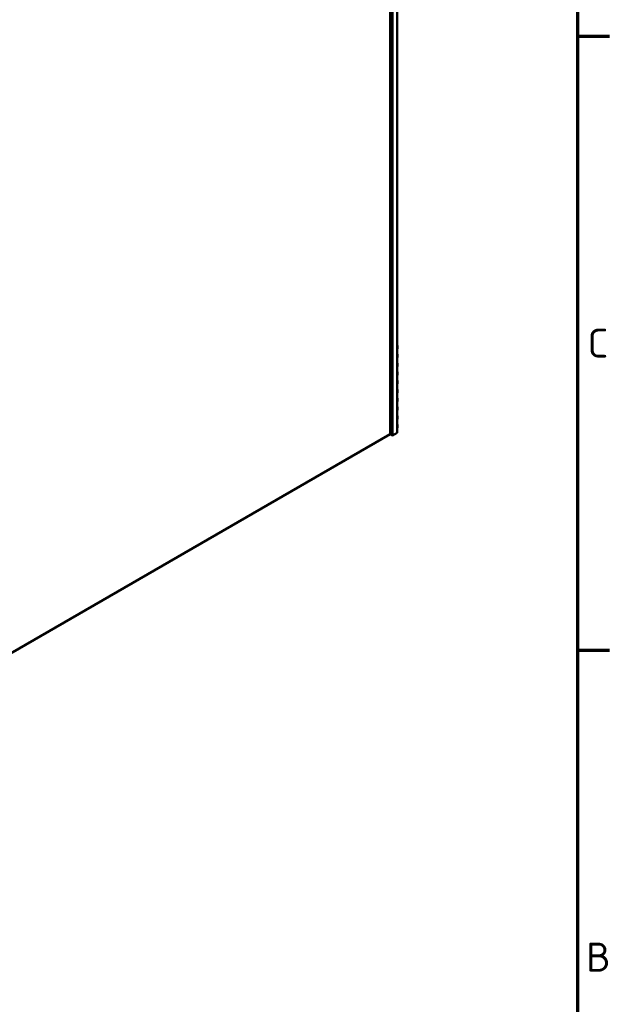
# Model space of a CAD drawing. Header units: millimetres. Extents: x 0 to 4584, y -120 to 1188.
# Tile 92 of 105: x 1507 to 1650, y 211 to 449. Entities that reach past the tile are written whole.
import ezdxf

# ---------------------------------------------------------------- set-up
doc = ezdxf.new("R2010")
doc.units = ezdxf.units.MM
doc.header["$LTSCALE"] = 2
doc.layers.get('0').update_dxf_attribs({"lineweight": 25})
doc.layers.add('Rahmen (ISO)', color=7, linetype='Continuous', lineweight=70)
doc.layers.add('Sichtbar (ISO)', color=7, linetype='Continuous', lineweight=50)
doc.styles.add('Notiztext (DIN)', font='isocpeur.ttf')

# ---------------------------------------------------------------- blocks, each defined once
blk = doc.blocks.new('Ränder Vorgaberahmen')
at = {"layer": 'Rahmen (ISO)'}
for p, q in [((821, 222.75), (824.9, 222.75)), ((821, 148.5), (824.9, 148.5))]:
    blk.add_line(p, q, dxfattribs=at)
at = {"layer": 'Rahmen (ISO)', "flags": 128}
blk.add_lwpolyline([(20, 20), (20, 574), (821, 574), (821, 20), (20, 20)], dxfattribs=at)
at = {"layer": 'Rahmen (ISO)', "char_height": 3.5, "attachment_point": 7, "style": 'Notiztext (DIN)'}
for s, insert in [('C', (822.23, 183.88)), ('B', (822.05, 109.63))]:
    blk.add_mtext(s, dxfattribs=dict(at, insert=insert))

msp = doc.modelspace()

# ---------------------------------------------------------------- linework, layer by layer
at = {"layer": 'Sichtbar (ISO)'}
for p, q in [((1596.6907, 349.2544), (1596.6907, 553.2152)), ((1597.2564, 552.8886), (1597.2564, 348.9278)), ((1598.3877, 553.5418), (1598.3877, 349.581)), ((1598.3877, 370.7364), (1598.4514, 370.6997)), ((1598.3877, 370.6629), (1598.4514, 370.6997)), ((1598.3877, 369.8464), (1598.4514, 369.8832)), ((1598.4514, 370.6997), (1598.4514, 369.8832)), ((1598.3877, 368.6135), (1598.4514, 368.5768)), ((1598.3877, 368.54), (1598.4514, 368.5768)), ((1598.3877, 367.7236), (1598.4514, 367.7603)), ((1598.4514, 368.5768), (1598.4514, 367.7603)), ((1598.3877, 366.4906), (1598.4514, 366.4539)), ((1598.3877, 366.4172), (1598.4514, 366.4539)), ((1598.3877, 365.6007), (1598.4514, 365.6374)), ((1598.3877, 364.3678), (1598.4514, 364.331)), ((1598.4514, 366.4539), (1598.4514, 365.6374)), ((1598.3877, 364.2943), (1598.4514, 364.331)), ((1598.3877, 363.4778), (1598.4514, 363.5145)), ((1598.3877, 362.2449), (1598.4514, 362.2081)), ((1598.3877, 362.1714), (1598.4514, 362.2081)), ((1598.4514, 364.331), (1598.4514, 363.5145)), ((1598.4514, 362.2081), (1598.4514, 361.3916)), ((1598.3877, 361.3549), (1598.4514, 361.3916)), ((1598.3877, 360.122), (1598.4514, 360.0852)), ((1598.3877, 360.0485), (1598.4514, 360.0852)), ((1598.4514, 360.0852), (1598.4514, 359.2687)), ((1598.3877, 359.232), (1598.4514, 359.2687)), ((1598.3877, 357.9991), (1598.4514, 357.9623)), ((1598.3877, 357.9256), (1598.4514, 357.9623)), ((1598.4514, 357.9623), (1598.4514, 357.1458)), ((1598.3877, 357.1091), (1598.4514, 357.1458)), ((1598.3877, 355.8762), (1598.4514, 355.8394)), ((1598.3877, 355.8027), (1598.4514, 355.8394)), ((1598.3877, 354.9862), (1598.4514, 355.0229)), ((1598.4514, 355.8394), (1598.4514, 355.0229)), ((1598.3877, 353.7533), (1598.4514, 353.7166)), ((1598.3877, 353.6798), (1598.4514, 353.7166)), ((1598.3877, 352.8633), (1598.4514, 352.9001)), ((1598.4514, 353.7166), (1598.4514, 352.9001)), ((1598.3877, 351.6304), (1598.4514, 351.5937)), ((1598.3877, 351.5569), (1598.4514, 351.5937)), ((1598.3877, 350.7404), (1598.4514, 350.7772)), ((1598.4514, 351.5937), (1598.4514, 350.7772)), ((1438.3766, 257.8517), (1596.6907, 349.2544)), ((1597.2564, 348.9278), (1596.6907, 349.2544)), ((1597.2564, 348.9278), (1598.3877, 349.581))]:
    msp.add_line(p, q, dxfattribs=at)

# ---------------------------------------------------------------- block references
at = {"xscale": 2, "yscale": 2, "zscale": 2}
msp.add_blockref('Ränder Vorgaberahmen', (0, 0), dxfattribs=at)

doc.saveas('drawing.dxf')
